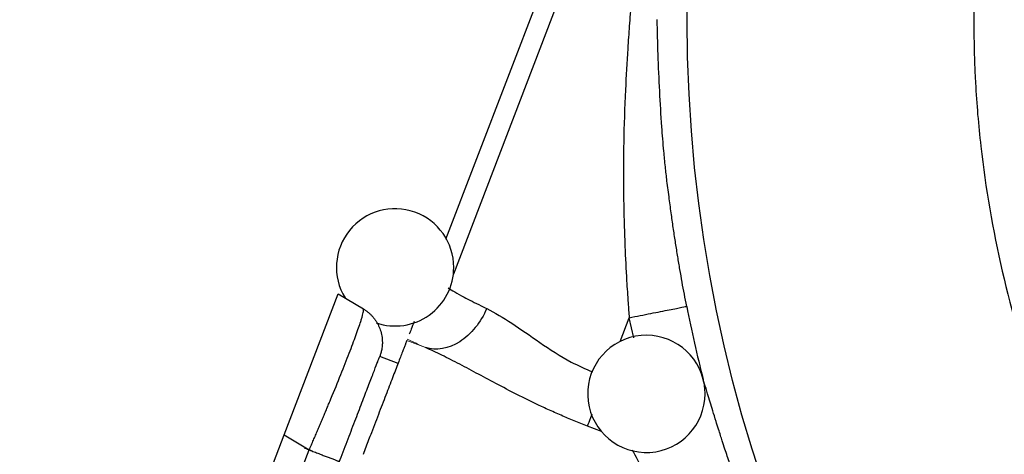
# Model space of a CAD drawing. Header units: inches. Extents: x 0.3 to 34.1, y 0.2 to 21.7.
# Tile 5 of 25: x 1.9 to 4.5, y 8.9 to 10.1. Entities that reach past the tile are written whole.
import ezdxf

# ---------------------------------------------------------------- set-up
doc = ezdxf.new("R2010")
doc.units = ezdxf.units.IN
doc.header["$MEASUREMENT"] = 0

msp = doc.modelspace()

# ---------------------------------------------------------------- linework, layer by layer
at = {"color": 7, "linetype": 'Continuous', "lineweight": 25}
for p, q in [((3.3239, 10.2533), (3.0317, 9.4921)), ((2.6188, 8.992), (2.7573, 9.3529)), ((2.7573, 9.3529), (2.8214, 9.3144)), ((2.91, 9.1751), (2.8633, 9.193)), ((1.9426, 7.2305), (2.6188, 8.992)), ((2.6188, 8.992), (2.6829, 8.9535)), ((2.016, 7.2162), (2.6829, 8.9535))]:
    msp.add_line(p, q, dxfattribs=at)
at = {"color": 8, "linetype": 'Continuous', "lineweight": 25}
for p, q in [((3.3707, 10.2353), (3.0515, 9.4037)), ((3.4779, 9.2313), (3.5012, 9.2918)), ((3.5127, 9.2405), (3.5012, 9.2918)), ((3.4299, 9.0009), (3.3947, 9.0144))]:
    msp.add_line(p, q, dxfattribs=at)
at = {"color": 144, "linetype": 'Continuous', "lineweight": 18}
msp.add_line((2.9802, 9.2154), (2.9325, 9.2337), dxfattribs=at)
at = {"color": 7, "linetype": 'Continuous', "lineweight": 25}
msp.add_circle((7.3447, 10.0545), 3.6954, dxfattribs=at)
for centre, radius, start, end in [((2.9025, 9.4207), 0.15, 0, 211.3528), ((2.9025, 9.4207), 0.15, 251.2262, 0), ((7.3447, 10.0545), 3.7686, 191.2238, 194.1427), ((3.545, 9.0971), 0.15, 14.176, 0), ((3.545, 9.0971), 0.15, 0, 14.176)]:
    msp.add_arc(centre, radius, start, end, dxfattribs=at)
for points, knots in [([(10.3073, 10.0545), (10.3073, 10.0669), (10.3072, 10.0911), (10.3065, 10.1265), (10.3054, 10.1599), (10.304, 10.1916), (10.3023, 10.2213), (10.3005, 10.2492), (10.2985, 10.2753), (10.2964, 10.2995), (10.2943, 10.3218), (10.2879, 10.386), (10.2744, 10.4883), (10.2395, 10.6785), (10.1791, 10.9102), (10.0967, 11.1352), (10.0181, 11.311), (9.931, 11.4838), (9.8058, 11.6936), (9.6342, 11.9284), (9.4413, 12.1459), (9.2281, 12.3436), (9.0541, 12.4752), (8.9443, 12.5476), (8.9034, 12.5736), (8.8414, 12.6117), (8.703, 12.6908), (8.4833, 12.7941), (8.2087, 12.8903), (7.9263, 12.9589), (7.6384, 12.9999), (7.3765, 13.0119), (7.1828, 13.0055), (7.035, 12.9934), (6.9106, 12.9784), (6.714, 12.9452), (6.4819, 12.8885), (6.2076, 12.7924), (5.993, 12.6931), (5.8238, 12.5983), (5.5778, 12.4432), (5.3199, 12.2283), (5.0613, 11.9395), (4.8884, 11.7047), (4.754, 11.4786), (4.6678, 11.3046), (4.5902, 11.1273), (4.5277, 10.9559), (4.4748, 10.7697), (4.4415, 10.6264), (4.416, 10.4862), (4.4001, 10.3651), (4.3911, 10.2691), (4.3862, 10.1954), (4.3832, 10.1242), (4.3827, 10.0775), (4.3824, 10.0545)], [0, 0, 0, 0, 0.0040046, 0.0078101, 0.0114167, 0.0148246, 0.018034, 0.0210448, 0.0238574, 0.0264718, 0.0288882, 0.0311065, 0.0472981, 0.0622034, 0.0935465, 0.1245018, 0.1394777, 0.1557162, 0.1869937, 0.2182514, 0.2495084, 0.2807607, 0.3120189, 0.3198283, 0.3232332, 0.3276744, 0.3433516, 0.3746832, 0.4059381, 0.437168, 0.4683931, 0.49973, 0.5217266, 0.5309254, 0.5476341, 0.5621791, 0.5953114, 0.6246483, 0.6559123, 0.6715784, 0.6872603, 0.7497934, 0.7790647, 0.8123646, 0.8437915, 0.8638987, 0.8750344, 0.9062983, 0.9227074, 0.9375357, 0.9537968, 0.9687338, 0.9769672, 0.9849176, 0.9925927, 1, 1, 1, 1]), ([(3.6225, 10.8097), (3.6195, 10.7966), (3.6136, 10.7708), (3.6055, 10.7325), (3.5977, 10.6953), (3.589, 10.6526), (3.5773, 10.5933), (3.5578, 10.489), (3.5378, 10.3694), (3.5225, 10.2586), (3.5129, 10.1773), (3.5071, 10.1187), (3.5035, 10.0695), (3.5006, 10.0294), (3.4963, 9.9647), (3.4907, 9.8647), (3.4872, 9.7657), (3.4863, 9.6838), (3.4863, 9.6305), (3.4871, 9.5768), (3.4884, 9.5251), (3.4906, 9.4613), (3.4938, 9.3969), (3.4977, 9.336), (3.5002, 9.3044), (3.5012, 9.2918)], [0, 0, 0, 0, 0.027018, 0.052857, 0.078058, 0.102728, 0.139816, 0.198405, 0.313998, 0.380659, 0.419979, 0.475522, 0.496496, 0.516623, 0.554313, 0.623388, 0.712262, 0.747582, 0.782477, 0.815663, 0.851345, 0.882393, 0.938937, 0.975724, 1, 1, 1, 1]), ([(3.6482, 9.321), (3.6462, 9.3313), (3.6421, 9.3521), (3.6363, 9.3835), (3.6307, 9.4155), (3.6251, 9.4485), (3.6197, 9.4828), (3.6143, 9.5185), (3.6089, 9.5564), (3.6034, 9.5976), (3.598, 9.6385), (3.5934, 9.6793), (3.5889, 9.7255), (3.5836, 9.7901), (3.5787, 9.8727), (3.5749, 9.9642), (3.5733, 10.025), (3.5726, 10.0546)], [0, 0, 0, 0, 0.042171, 0.084765, 0.128192, 0.172861, 0.21918, 0.267557, 0.318218, 0.373373, 0.435641, 0.484901, 0.539593, 0.624221, 0.748432, 0.877802, 1, 1, 1, 1]), ([(4.3824, 10.0545), (4.3825, 10.0428), (4.3825, 10.0222), (4.3828, 9.9953), (4.3834, 9.9665), (4.3845, 9.9332), (4.3883, 9.8521), (4.4031, 9.6768), (4.4491, 9.4097), (4.5389, 9.0988), (4.6415, 8.8484), (4.7417, 8.6499), (4.8546, 8.4547), (5.013, 8.2264), (5.2261, 7.9801), (5.4243, 7.796), (5.5633, 7.6872), (5.6287, 7.6399), (5.6728, 7.6086), (5.7505, 7.5564), (5.8674, 7.4848), (6.0586, 7.3822), (6.3055, 7.2752), (6.5703, 7.1928), (6.7947, 7.1432), (7.0187, 7.1081), (7.2885, 7.088), (7.5524, 7.0962), (7.7265, 7.1161), (7.8069, 7.1281), (7.8472, 7.1348), (7.8875, 7.1419), (7.9143, 7.1472), (7.9277, 7.1498)], [0, 0, 0, 0, 0.0067, 0.011836, 0.015417, 0.023197, 0.030931, 0.061953, 0.123986, 0.185893, 0.247055, 0.278753, 0.313274, 0.376219, 0.43763, 0.499626, 0.530922, 0.538739, 0.545867, 0.561918, 0.592364, 0.624357, 0.686226, 0.746243, 0.783016, 0.817807, 0.876112, 0.937805, 0.968783, 0.976522, 0.984392, 0.992184, 1, 1, 1, 1]), ([(3.038, 9.3687), (3.0468, 9.3623), (3.0606, 9.3541), (3.0915, 9.3378), (3.1062, 9.3304), (3.1273, 9.3202), (3.132, 9.318), (3.1367, 9.3157)], [-1.3181159, -1.3181159, -1.3181159, -1.3181159, -1.0545745, -1.0545745, -0.873646, -0.873646, -0.8247663, -0.8247663, -0.8247663, -0.8247663]), ([(3.1367, 9.3157), (3.122, 9.2803), (3.0715, 9.2178), (3.007, 9.2065), (2.9802, 9.2154)], [0, 0, 0, 0, 0.5, 1, 1, 1, 1]), ([(3.5012, 9.2918), (3.52, 9.2956), (3.5388, 9.2993), (3.5738, 9.3062), (3.5899, 9.3094), (3.6169, 9.3148), (3.6279, 9.317), (3.6433, 9.32), (3.6476, 9.3209), (3.6482, 9.321)], [0, 0, 0, 0, 0.25, 0.25, 0.5, 0.5, 0.75, 0.75, 1, 1, 1, 1]), ([(2.6829, 8.9535), (2.6847, 8.9577), (2.6883, 8.9662), (2.6937, 8.9787), (2.6991, 8.9911), (2.7043, 9.0034), (2.7095, 9.0155), (2.7145, 9.0275), (2.7195, 9.0392), (2.7244, 9.0508), (2.7291, 9.0622), (2.7338, 9.0734), (2.7459, 9.1025), (2.7642, 9.1475), (2.786, 9.2026), (2.8033, 9.2488), (2.8128, 9.2763), (2.8175, 9.2913), (2.8197, 9.299), (2.8212, 9.3053), (2.822, 9.31), (2.8222, 9.3133), (2.8217, 9.314), (2.8214, 9.3144)], [0, 0, 0, 0, 0.022766, 0.045346, 0.06774, 0.08995, 0.111975, 0.133816, 0.155473, 0.176948, 0.19824, 0.219351, 0.240281, 0.364969, 0.488086, 0.612142, 0.738669, 0.780562, 0.823113, 0.866328, 0.910211, 0.954767, 1, 1, 1, 1]), ([(2.8214, 9.3144), (2.8234, 9.3132), (2.8273, 9.3107), (2.8329, 9.3065), (2.8381, 9.3019), (2.8431, 9.2969), (2.8476, 9.2917), (2.8519, 9.2861), (2.8557, 9.2803), (2.859, 9.2742), (2.862, 9.2678), (2.8657, 9.2583), (2.869, 9.2453), (2.8702, 9.2306), (2.8696, 9.2189), (2.8682, 9.2097), (2.8663, 9.2013), (2.8642, 9.1956), (2.8633, 9.1929)], [0, 0, 0, 0, 0.049943, 0.099887, 0.14983, 0.199774, 0.249717, 0.299661, 0.349604, 0.399548, 0.449491, 0.499435, 0.618294, 0.737152, 0.815374, 0.867961, 0.937553, 1, 1, 1, 1]), ([(2.9511, 9.2821), (2.9485, 9.2754), (2.9439, 9.2635), (2.9403, 9.254), (2.9387, 9.2499)], [0, 0, 0, 0, 0.567324, 1, 1, 1, 1]), ([(2.9325, 9.2337), (2.9324, 9.2334), (2.9322, 9.233), (2.9317, 9.2317), (2.9311, 9.2301), (2.9303, 9.2281), (2.9289, 9.2244), (2.9265, 9.2181), (2.9225, 9.2077), (2.9176, 9.1949), (2.9099, 9.1748), (2.8982, 9.1444), (2.8842, 9.1078), (2.8719, 9.0758), (2.8622, 9.0506), (2.8522, 9.0244), (2.843, 9.0005), (2.8348, 8.9792), (2.8277, 8.9608), (2.823, 8.9485), (2.8206, 8.9423)], [0, 0, 0, 0, 0.024981, 0.049941, 0.074919, 0.099948, 0.125066, 0.187645, 0.250094, 0.312485, 0.375121, 0.500007, 0.624892, 0.687471, 0.749919, 0.812311, 0.874947, 0.91673, 0.958358, 1, 1, 1, 1]), ([(3.3947, 9.0144), (3.389, 9.0166), (3.3776, 9.021), (3.3607, 9.0279), (3.3437, 9.0349), (3.3268, 9.0422), (3.31, 9.0496), (3.2932, 9.0572), (3.2633, 9.0711), (3.2207, 9.0919), (3.1672, 9.1197), (3.1161, 9.147), (3.0756, 9.1687), (3.0445, 9.1848), (3.0222, 9.196), (3.0008, 9.2063), (2.987, 9.2124), (2.9802, 9.2154)], [0, 0, 0, 0, 0.03746, 0.074985, 0.112595, 0.150309, 0.188146, 0.226125, 0.264266, 0.392772, 0.521694, 0.646006, 0.76796, 0.828077, 0.886718, 0.943988, 1, 1, 1, 1]), ([(2.7593, 8.922), (2.7662, 8.94), (2.773, 8.9578), (2.7831, 8.9841), (2.7865, 8.9928), (2.7931, 9.0101), (2.7964, 9.0187), (2.806, 9.0436), (2.812, 9.0594), (2.8206, 9.0819), (2.8234, 9.0892), (2.8288, 9.1031), (2.8313, 9.1098), (2.8386, 9.1286), (2.8429, 9.14), (2.8505, 9.1598), (2.8537, 9.168), (2.8587, 9.1811), (2.8606, 9.1861), (2.863, 9.1922), (2.8635, 9.1935), (2.8633, 9.1929)], [0, 0, 0, 0, 0.125, 0.125, 0.1875, 0.1875, 0.25, 0.25, 0.375, 0.375, 0.4375, 0.4375, 0.5, 0.5, 0.625, 0.625, 0.75, 0.75, 0.875, 0.875, 1, 1, 1, 1]), ([(3.8548, 8.6546), (3.8527, 8.6599), (3.8475, 8.6727), (3.8399, 8.6922), (3.832, 8.7126), (3.8221, 8.7382), (3.8119, 8.7656), (3.8026, 8.7911), (3.7934, 8.8166), (3.786, 8.8372), (3.7793, 8.8559), (3.775, 8.8683), (3.7678, 8.8893), (3.7576, 8.9199), (3.7475, 8.9509), (3.7398, 8.9745), (3.7344, 8.9914), (3.729, 9.0082), (3.7222, 9.0295), (3.7151, 9.0528), (3.7079, 9.0762), (3.7022, 9.095), (3.6962, 9.1146), (3.6927, 9.1261), (3.6904, 9.1337)], [0, 0, 0, 0, 0.029339, 0.071349, 0.108066, 0.142298, 0.213052, 0.260007, 0.284501, 0.355983, 0.376203, 0.391473, 0.426837, 0.497327, 0.570253, 0.613327, 0.642831, 0.677193, 0.721612, 0.784524, 0.837775, 0.893396, 0.929769, 1, 1, 1, 1]), ([(2.6829, 8.9535), (2.685, 8.9527), (2.6893, 8.9511), (2.6955, 8.9487), (2.7016, 8.9463), (2.7076, 8.944), (2.7134, 8.9418), (2.7189, 8.9397), (2.7241, 8.9377), (2.7291, 8.9358), (2.7338, 8.934), (2.7404, 8.9315), (2.7479, 8.9286), (2.7539, 8.9263), (2.757, 8.925), (2.7587, 8.9242), (2.7595, 8.9233), (2.7594, 8.9224), (2.7593, 8.922)], [0, 0, 0, 0, 0.049945, 0.099892, 0.149839, 0.199783, 0.249724, 0.299666, 0.349611, 0.399559, 0.449505, 0.499448, 0.624178, 0.748907, 0.822114, 0.87385, 0.940729, 1, 1, 1, 1])]:
    msp.add_open_spline(points, degree=3, knots=knots, dxfattribs=at)
at = {"color": 8, "linetype": 'Continuous', "lineweight": 25}
for points, knots in [([(3.1367, 9.3157), (3.1577, 9.3039), (3.1996, 9.2803), (3.2715, 9.2286), (3.3403, 9.1829), (3.3889, 9.1612), (3.4072, 9.153)], [0, 0, 0, 0, 0.276637, 0.554702, 0.83186, 1, 1, 1, 1]), ([(3.3947, 9.0144), (3.3972, 9.0209), (3.4005, 9.0294), (3.4055, 9.0425), (3.4067, 9.0456)], [0, 0, 0, 0, 0.764827, 1, 1, 1, 1]), ([(3.7156, 8.5988), (3.7001, 8.6231), (3.6698, 8.6705), (3.6276, 8.7406), (3.5827, 8.818), (3.5412, 8.8938), (3.5187, 8.9361), (3.5097, 8.953)], [0, 0, 0, 0, 0.195216, 0.379402, 0.55787, 0.823269, 1, 1, 1, 1])]:
    msp.add_open_spline(points, degree=3, knots=knots, dxfattribs=at)
at = {"color": 144, "linetype": 'Continuous', "lineweight": 18}
msp.add_open_spline([(2.9337, 9.2368), (2.9479, 9.2301), (2.9634, 9.2229), (2.9802, 9.2154)], degree=3, dxfattribs=at)
at = {"color": 7, "linetype": 'Continuous', "lineweight": 25}
msp.add_open_spline([(2.6912, 8.9503), (2.6912, 8.9503), (2.6894, 8.951), (2.6818, 8.9539), (2.6747, 8.9567), (2.6709, 8.9581)], degree=3, dxfattribs=at)

doc.saveas('drawing.dxf')
